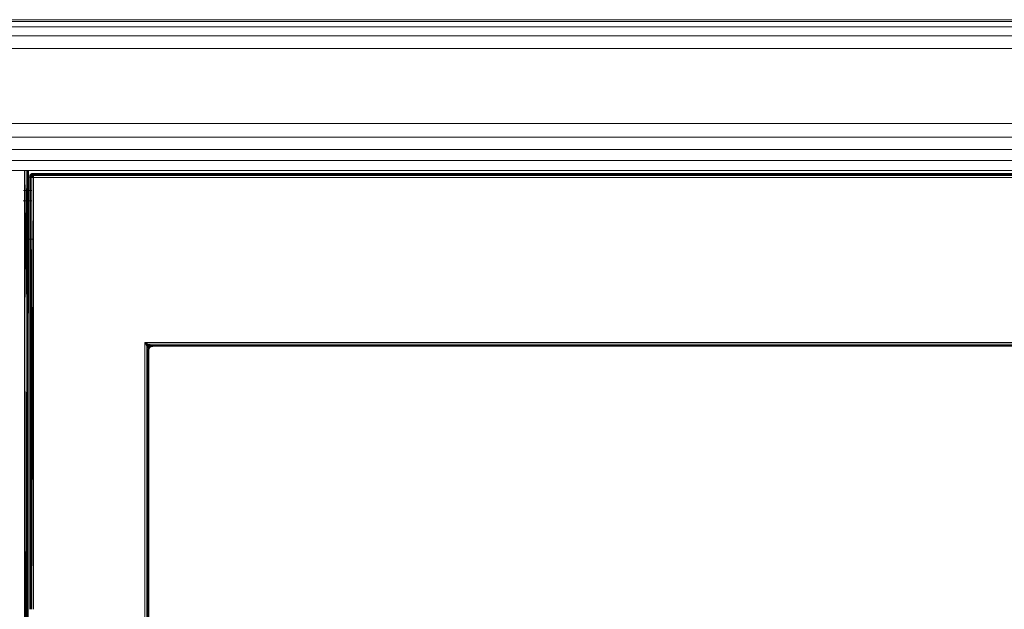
# Model space of a CAD drawing. Header units: millimetres. Extents: x 1 to 3476, y -521 to 159.
# Tile 113 of 130: x 2874 to 3023, y -90 to -1. Entities that reach past the tile are written whole.
import ezdxf

# ---------------------------------------------------------------- set-up
doc = ezdxf.new("R2010")
doc.units = ezdxf.units.MM
doc.layers.add('VG491211CA_dwg', color=8, linetype='Continuous', lineweight=9)

# ---------------------------------------------------------------- blocks, each defined once
blk = doc.blocks.new('VG491211CA_dwg-300031-Poziom 1')
at = {"color": 18, "lineweight": 9}
for p, q in [((903.79, -0.74), (5.07, -0.74)), ((903.79, -1.01), (5.07, -1.01)), ((903.79, -1.82), (5.07, -1.82)), ((5.07, -3.17), (903.79, -3.17)), ((5.07, -5.06), (903.79, -5.06)), ((881.44, -16.42), (27.42, -16.42)), ((881.44, -18.48), (27.42, -18.48)), ((881.44, -20.34), (27.42, -20.34)), ((27.42, -22), (881.44, -22)), ((27.42, -23.47), (881.44, -23.47)), ((307.19, -23.47), (306.93, -44.74)), ((306.93, -23.47), (306.93, -44.74)), ((307.38, -23.47), (307.19, -44.87)), ((307.19, -23.47), (307.19, -44.87)), ((307.38, -44.97), (307.38, -23.47)), ((307.38, -44.97), (307.49, -23.47)), ((307.49, -45.02), (307.49, -23.47)), ((307.49, -45.02), (307.53, -23.47)), ((307.53, -45.02), (307.53, -23.47)), ((307.76, -24.26), (307.72, -24.52)), ((307.72, -24.52), (307.8, -24.28)), ((307.87, -24.07), (307.76, -24.26)), ((307.76, -24.26), (307.89, -24.09)), ((307.76, -24.26), (307.8, -24.28)), ((307.8, -24.28), (307.76, -24.52)), ((307.76, -24.52), (307.89, -24.32)), ((307.87, -24.52), (307.76, -24.52)), ((307.76, -24.52), (307.88, -89.68)), ((307.76, -24.52), (307.76, -89.68)), ((307.89, -24.09), (307.8, -24.28)), ((307.8, -24.28), (307.95, -24.15)), ((307.8, -24.28), (307.89, -24.32)), ((308.06, -23.96), (307.87, -24.07)), ((307.89, -24.09), (307.87, -24.07)), ((307.89, -24.32), (307.87, -24.52)), ((308.06, -24.52), (307.87, -24.52)), ((307.87, -24.52), (307.88, -89.68)), ((308.06, -24.52), (307.88, -89.68)), ((308.06, -23.96), (307.89, -24.09)), ((308.08, -24), (307.89, -24.09)), ((307.95, -24.15), (307.89, -24.09)), ((307.95, -24.15), (307.89, -24.32)), ((307.89, -24.32), (308.08, -24.28)), ((308.06, -24.52), (307.89, -24.32)), ((308.08, -24), (307.95, -24.15)), ((308.12, -24.09), (307.95, -24.15)), ((308.08, -24.28), (307.95, -24.15)), ((308.32, -23.92), (308.06, -23.96)), ((308.08, -24), (308.06, -23.96)), ((308.06, -24.52), (308.08, -24.28)), ((308.06, -89.68), (308.06, -24.52)), ((308.32, -24.52), (308.06, -89.68)), ((308.32, -24.52), (308.06, -24.52)), ((308.32, -23.92), (308.08, -24)), ((308.32, -23.96), (308.08, -24)), ((308.12, -24.09), (308.08, -24)), ((308.08, -24.28), (308.12, -24.09)), ((308.08, -24.28), (308.32, -24.26)), ((308.32, -24.52), (308.08, -24.28)), ((308.32, -23.96), (308.12, -24.09)), ((308.32, -24.07), (308.12, -24.09)), ((308.32, -24.26), (308.12, -24.09)), ((308.32, -23.96), (308.32, -23.92)), ((308.32, -24.07), (308.32, -23.96)), ((599.59, -23.96), (308.32, -23.96)), ((308.32, -24.26), (308.32, -24.07)), ((599.59, -24.07), (308.32, -24.07)), ((308.32, -24.52), (308.32, -24.26)), ((308.32, -24.26), (599.59, -24.26)), ((308.32, -89.68), (308.32, -24.52)), ((308.32, -24.52), (599.59, -24.52)), ((308.06, -26.52), (306.8, -26.52)), ((307.38, -26.48), (307.38, -44.97)), ((307.49, -26.43), (307.49, -45.02)), ((307.53, -26.36), (307.53, -45.02)), ((308.06, -28.04), (306.74, -28.04)), ((306.93, -33.84), (308.32, -33.84)), ((306.93, -44.74), (307.19, -145.04)), ((306.93, -44.74), (306.93, -145.17)), ((307.19, -44.87), (307.38, -144.94)), ((307.19, -44.87), (307.19, -145.04)), ((307.38, -144.94), (307.38, -44.97)), ((307.38, -144.94), (307.49, -45.02)), ((307.49, -144.89), (307.49, -45.02)), ((325.12, -49.42), (325.39, -49.95)), ((325.49, -49.78), (325.12, -49.42)), ((325.65, -49.68), (325.12, -49.42)), ((325.12, -49.42), (325.12, -89.68)), ((582.79, -49.42), (325.12, -49.42)), ((325.39, -49.95), (325.49, -49.78)), ((325.49, -49.78), (325.39, -49.95)), ((325.61, -50.17), (325.39, -49.95)), ((325.39, -49.95), (325.39, -89.68)), ((325.59, -50.25), (325.39, -49.95)), ((325.49, -49.78), (325.65, -49.68)), ((325.65, -49.68), (325.49, -49.78)), ((325.49, -49.78), (325.61, -50.17)), ((325.72, -50.02), (325.49, -49.78)), ((325.87, -49.91), (325.49, -49.78)), ((325.57, -50.32), (325.69, -50.55)), ((325.69, -50.55), (325.57, -50.32)), ((325.57, -50.32), (325.57, -89.68)), ((325.59, -50.25), (325.72, -50.32)), ((325.59, -50.25), (325.72, -50.32)), ((325.72, -50.02), (325.61, -50.17)), ((325.61, -50.17), (325.72, -50.02)), ((325.61, -50.17), (325.84, -50.13)), ((325.84, -50.13), (325.61, -50.17)), ((325.61, -50.17), (325.72, -50.32)), ((325.61, -50.17), (325.72, -50.32)), ((325.95, -49.89), (325.65, -49.68)), ((582.27, -49.68), (325.65, -49.68)), ((325.95, -49.89), (325.65, -49.68)), ((325.69, -50.55), (325.72, -50.32)), ((325.72, -50.32), (325.69, -50.55)), ((325.69, -50.55), (325.76, -50.36)), ((325.76, -50.36), (325.69, -50.55)), ((325.87, -49.91), (325.72, -50.02)), ((325.72, -50.02), (325.87, -49.91)), ((325.84, -50.13), (325.72, -50.02)), ((325.72, -50.02), (325.84, -50.13)), ((325.72, -50.32), (325.84, -50.13)), ((325.84, -50.13), (325.72, -50.32)), ((325.72, -50.32), (325.87, -50.17)), ((325.87, -50.17), (325.72, -50.32)), ((325.72, -50.32), (325.76, -50.36)), ((325.76, -50.36), (325.72, -50.32)), ((325.72, -50.62), (325.76, -50.36)), ((325.76, -50.36), (325.72, -50.62)), ((325.76, -50.36), (325.87, -50.17)), ((325.87, -50.17), (325.76, -50.36)), ((325.84, -50.13), (325.87, -49.91)), ((325.87, -49.91), (325.84, -50.13)), ((325.84, -50.13), (326.02, -50.02)), ((326.02, -50.02), (325.84, -50.13)), ((325.87, -50.17), (325.84, -50.13)), ((325.84, -50.13), (325.87, -50.17)), ((325.87, -49.91), (326.02, -50.02)), ((325.87, -49.91), (326.02, -50.02)), ((325.87, -50.17), (326.02, -50.02)), ((326.02, -50.02), (325.87, -50.17)), ((325.87, -50.17), (326.06, -50.06)), ((326.06, -50.06), (325.87, -50.17)), ((325.95, -49.89), (326.02, -50.02)), ((326.25, -49.98), (326.02, -49.87)), ((581.89, -49.87), (326.02, -49.87)), ((326.02, -50.02), (326.25, -49.98)), ((326.25, -49.98), (326.02, -50.02)), ((326.06, -50.06), (326.02, -50.02)), ((326.02, -50.02), (326.06, -50.06)), ((326.06, -50.06), (326.25, -49.98)), ((326.25, -49.98), (326.06, -50.06)), ((326.06, -50.06), (326.32, -50.02)), ((326.32, -50.02), (326.06, -50.06)), ((326.32, -50.02), (326.25, -49.98)), ((326.25, -49.98), (581.67, -49.98)), ((325.69, -50.55), (325.72, -50.62)), ((325.72, -50.62), (325.69, -50.55)), ((325.69, -89.68), (325.69, -50.55)), ((325.69, -50.55), (325.69, -89.68)), ((325.72, -92.02), (325.72, -50.62)), ((325.72, -50.62), (325.72, -92.02)), ((325.12, -89.68), (325.12, -92.02)), ((325.39, -89.68), (325.39, -92.02)), ((325.57, -89.68), (325.57, -92.02)), ((325.69, -89.68), (325.69, -92.02))]:
    blk.add_line(p, q, dxfattribs=at)

msp = doc.modelspace()

# ---------------------------------------------------------------- block references
at = {"layer": 'VG491211CA_dwg', "color": 18}
msp.add_blockref('VG491211CA_dwg-300031-Poziom 1', (2568.19, 0), dxfattribs=at)

doc.saveas('drawing.dxf')
